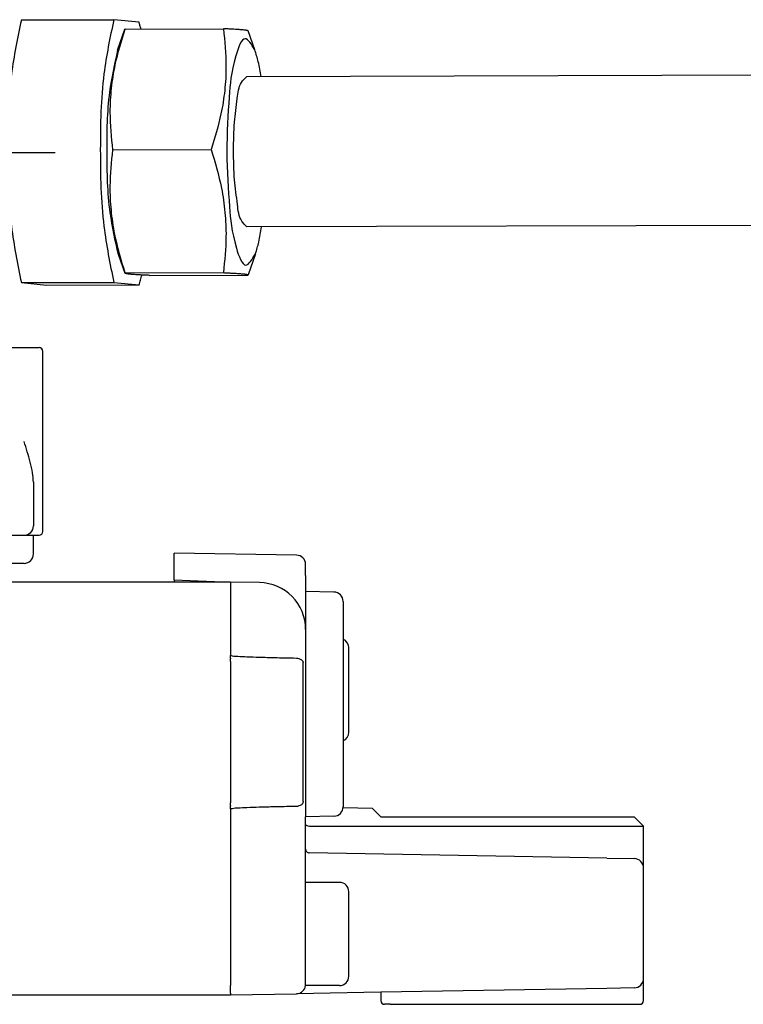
# Model space of a CAD drawing. Header units: millimetres. Extents: x -235 to 1899, y -109 to 485.
# Tile 38 of 41: x 1666 to 1705, y 268 to 321. Entities that reach past the tile are written whole.
import ezdxf

# ---------------------------------------------------------------- set-up
doc = ezdxf.new("R2010")
doc.units = ezdxf.units.MM
doc.linetypes.add('DOT_CENTER', pattern=[14, 12, -1, 0, -1])
doc.layers.add('1', color=7, linetype='Continuous')

# ---------------------------------------------------------------- blocks, each defined once
blk = doc.blocks.new('SCALE_BLOCK_1__20', base_point=(1674.731, 268.161))
at = {"color": 7, "linetype": 'Continuous'}
for p, q in [((1681.239, 292.1), (1674.731, 292.214)), ((1674.731, 290.788), (1674.731, 292.214)), ((1681.731, 291.015), (1681.731, 291.6)), ((1674.731, 290.788), (1677.731, 290.661)), ((1674.731, 290.788), (1674.731, 290.661)), ((1681.731, 291.015), (1681.731, 290.161)), ((1677.731, 290.661), (1677.731, 290.603)), ((1679.274, 290.634), (1677.731, 290.661)), ((1677.731, 290.603), (1677.731, 290.57)), ((1677.731, 290.57), (1677.731, 290.511)), ((1677.731, 290.511), (1677.731, 290.461)), ((1677.731, 290.461), (1677.731, 290.309)), ((1677.731, 290.309), (1677.731, 290.272)), ((1677.731, 290.272), (1677.731, 290.161)), ((1677.731, 290.161), (1677.731, 289.911)), ((1677.731, 289.911), (1677.731, 289.411)), ((1681.731, 290.161), (1681.731, 288.135)), ((1683.239, 290.135), (1681.731, 290.161)), ((1677.731, 289.411), (1677.731, 289.311)), ((1677.731, 289.311), (1677.731, 289.22)), ((1677.731, 289.22), (1677.731, 289.078)), ((1683.731, 289.635), (1683.731, 278.688)), ((1677.731, 289.078), (1677.731, 288.477)), ((1677.731, 288.477), (1677.731, 288.304)), ((1677.731, 288.304), (1677.731, 288.025)), ((1681.731, 288.135), (1681.731, 278.161)), ((1677.731, 288.025), (1677.731, 287.861)), ((1677.731, 287.861), (1677.731, 287.661)), ((1677.731, 287.661), (1677.731, 287.237)), ((1677.731, 287.237), (1677.731, 287.14)), ((1677.731, 287.14), (1677.731, 286.943)), ((1684.031, 285.365), (1684.031, 287.161)), ((1677.731, 286.943), (1677.731, 286.807)), ((1677.731, 286.807), (1677.731, 286.77)), ((1677.731, 286.77), (1677.731, 286.744)), ((1677.731, 286.603), (1677.731, 286.744)), ((1677.731, 286.603), (1677.731, 286.57)), ((1677.731, 286.428), (1677.731, 286.57)), ((1681.239, 286.6), (1681.088, 286.603)), ((1677.731, 286.428), (1677.731, 278.894)), ((1681.594, 278.962), (1681.594, 286.361)), ((1684.031, 282.661), (1684.031, 285.365)), ((1677.731, 278.753), (1677.731, 278.894)), ((1677.731, 278.753), (1677.731, 278.72)), ((1677.731, 278.578), (1677.731, 278.72)), ((1681.088, 278.72), (1681.239, 278.723)), ((1677.731, 278.578), (1677.731, 269.161)), ((1683.239, 278.188), (1681.731, 278.161)), ((1681.731, 277.744), (1681.731, 278.161)), ((1685.293, 278.599), (1683.727, 278.626)), ((1685.293, 278.599), (1685.731, 278.161)), ((1685.731, 278.161), (1699.231, 278.161)), ((1699.231, 278.161), (1699.731, 277.661)), ((1681.731, 276.428), (1681.731, 277.744)), ((1681.928, 277.661), (1699.731, 277.661)), ((1699.731, 275.426), (1699.731, 277.661)), ((1681.731, 274.661), (1681.731, 276.428)), ((1692.853, 276.037), (1681.927, 276.228)), ((1697.782, 275.951), (1692.853, 276.037)), ((1697.782, 275.951), (1699.239, 275.925)), ((1699.731, 269.537), (1699.731, 275.426)), ((1681.731, 272.488), (1681.731, 274.661)), ((1683.531, 274.661), (1681.731, 274.661)), ((1684.031, 272.365), (1684.031, 274.161)), ((1681.731, 271.334), (1681.731, 272.488)), ((1684.031, 269.661), (1684.031, 272.365)), ((1681.731, 269.222), (1681.731, 271.334)), ((1681.727, 269.162), (1681.731, 269.222)), ((1699.731, 268.361), (1699.731, 269.537)), ((1677.731, 268.811), (1677.731, 269.161)), ((1677.731, 268.753), (1677.731, 268.811)), ((1677.731, 268.753), (1677.731, 268.72)), ((1677.731, 268.661), (1681.239, 268.723)), ((1677.731, 268.72), (1677.731, 268.661)), ((1685.731, 268.801), (1681.239, 268.723)), ((1683.531, 269.161), (1681.727, 269.162)), ((1697.782, 269.011), (1685.731, 268.801)), ((1685.731, 268.801), (1685.731, 268.361)), ((1699.239, 269.037), (1697.782, 269.011)), ((1686.231, 268.161), (1685.931, 268.161)), ((1686.231, 268.161), (1699.231, 268.161)), ((1699.231, 268.161), (1699.531, 268.161))]:
    blk.add_line(p, q, dxfattribs=at)
for centre, radius, start, end in [((1681.231, 291.6), 0.5, 0, 89), ((1679.231, 288.135), 2.5, 0, 89), ((1683.231, 289.635), 0.5, 0, 89), ((1683.531, 287.161), 0.5, 0, 66.4218), ((1681.231, 286.1), 0.5, 53.8153, 89), ((1683.531, 282.661), 0.5, 293.5782, 0), ((1681.231, 279.222), 0.5, 271, 306.1847), ((1683.231, 278.688), 0.5, 271, 0), ((1681.931, 276.428), 0.2, 180, 224.5), ((1681.931, 276.428), 0.2, 224.5, 269), ((1699.231, 275.426), 0.5, 44.5, 89), ((1699.231, 275.426), 0.5, 0, 44.5), ((1683.531, 274.161), 0.5, 0, 90), ((1681.231, 269.222), 0.5, 353.0252, 360), ((1683.531, 269.661), 0.5, 270, 0), ((1699.231, 269.537), 0.5, 315.5, 360), ((1681.231, 269.222), 0.5, 271, 315.5), ((1681.231, 269.222), 0.5, 315.5, 353.0252), ((1699.231, 269.537), 0.5, 271, 315.5), ((1685.931, 268.361), 0.2, 180, 270), ((1699.531, 268.361), 0.2, 270, 0)]:
    blk.add_arc(centre, radius, start, end, dxfattribs=at)
for points, knots in [([(1681.088, 286.603), (1680.757, 286.609), (1680.148, 286.62), (1679.32, 286.643), (1678.662, 286.661), (1678.187, 286.693), (1677.891, 286.698), (1677.764, 286.735), (1677.731, 286.744)], [0, 0, 0, 0, 0.995371, 1.826461, 2.485922, 2.966453, 3.26093, 3.363777, 3.363777, 3.363777, 3.363777]), ([(1681.526, 286.504), (1681.535, 286.496), (1681.555, 286.48), (1681.577, 286.445), (1681.591, 286.404), (1681.593, 286.375), (1681.594, 286.361)], [0, 0, 0, 0, 0.0350293, 0.0781123, 0.1217663, 0.163837, 0.163837, 0.163837, 0.163837]), ([(1677.731, 278.578), (1677.764, 278.588), (1677.891, 278.625), (1678.187, 278.629), (1678.662, 278.662), (1679.32, 278.68), (1680.148, 278.703), (1680.757, 278.714), (1681.088, 278.72)], [0, 0, 0, 0, 0.102844, 0.39732, 0.877851, 1.537312, 2.368402, 3.363773, 3.363773, 3.363773, 3.363773]), ([(1681.594, 278.962), (1681.593, 278.95), (1681.592, 278.922), (1681.579, 278.88), (1681.555, 278.843), (1681.535, 278.826), (1681.526, 278.819)], [0, 0, 0, 0, 0.0337836, 0.0857494, 0.1287975, 0.1638053, 0.1638053, 0.1638053, 0.1638053]), ([(1681.731, 277.744), (1681.748, 277.722), (1681.797, 277.662), (1681.877, 277.661), (1681.928, 277.661)], [0, 0, 0, 0, 0.0817178, 0.2239218, 0.2239218, 0.2239218, 0.2239218])]:
    blk.add_open_spline(points, degree=3, knots=knots, dxfattribs=at)
blk = doc.blocks.new('SCALE_BODY_720__21', base_point=(857.731, 268.661))
at = {"color": 7, "linetype": 'Continuous'}
for p, q in [((1677.731, 290.661), (1629.159, 290.661)), ((1677.731, 290.661), (1677.731, 290.603)), ((1677.731, 290.603), (1677.731, 290.57)), ((1677.731, 290.57), (1677.731, 290.511)), ((1677.731, 290.511), (1677.731, 290.461)), ((1677.731, 290.461), (1677.731, 290.309)), ((1677.731, 290.309), (1677.731, 290.272)), ((1677.731, 290.272), (1677.731, 290.161)), ((1677.731, 290.161), (1677.731, 289.911)), ((1677.731, 289.911), (1677.731, 289.411)), ((1677.731, 289.411), (1677.731, 289.311)), ((1677.731, 289.311), (1677.731, 289.22)), ((1677.731, 289.22), (1677.731, 289.078)), ((1677.731, 289.078), (1677.731, 288.477)), ((1677.731, 288.477), (1677.731, 288.304)), ((1677.731, 288.304), (1677.731, 288.025)), ((1677.731, 288.025), (1677.731, 287.861)), ((1677.731, 287.861), (1677.731, 287.661)), ((1677.731, 287.661), (1677.731, 287.237)), ((1677.731, 287.237), (1677.731, 287.14)), ((1677.731, 287.14), (1677.731, 286.943)), ((1677.731, 286.943), (1677.731, 286.807)), ((1677.731, 286.807), (1677.731, 286.77)), ((1677.731, 286.77), (1677.731, 286.744)), ((1677.731, 286.603), (1677.731, 286.744)), ((1677.731, 286.603), (1677.731, 286.57)), ((1677.731, 286.428), (1677.731, 286.57)), ((1677.731, 286.428), (1677.731, 278.894)), ((1677.731, 278.753), (1677.731, 278.894)), ((1677.731, 278.753), (1677.731, 278.72)), ((1677.731, 278.578), (1677.731, 278.72)), ((1677.731, 278.578), (1677.731, 269.161)), ((1677.731, 268.811), (1677.731, 269.161)), ((1677.731, 268.753), (1677.731, 268.811)), ((1677.731, 268.753), (1677.731, 268.72)), ((1677.731, 268.72), (1677.731, 268.661)), ((857.731, 268.661), (1677.731, 268.661))]:
    blk.add_line(p, q, dxfattribs=at)
blk = doc.blocks.new('SCALE_PB_720__22', base_point=(835.731, 268.161))
for name, p in [('SCALE_BLOCK_1__20', (1674.731, 268.161)), ('SCALE_BODY_720__21', (857.731, 268.661))]:
    blk.add_blockref(name, p)
blk = doc.blocks.new('READING_HEAD_BODY__23', base_point=(1564.731, 291.602))
at = {"color": 7, "linetype": 'Continuous'}
for p, q in [((1587.731, 301.411), (1587.731, 302.961)), ((1588.731, 303.161), (1587.931, 303.161)), ((1600.494, 303.161), (1588.731, 303.161)), ((1600.7, 302.802), (1600.694, 302.965)), ((1600.717, 301.661), (1600.7, 302.802)), ((1600.931, 301.661), (1600.931, 302.861)), ((1600.931, 302.861), (1606.531, 302.861)), ((1606.531, 301.661), (1606.531, 302.861)), ((1606.752, 302.861), (1606.531, 302.861)), ((1606.753, 302.965), (1606.75, 302.801)), ((1607.23, 303.161), (1606.953, 303.161)), ((1607.23, 303.161), (1609.455, 303.161)), ((1623.931, 303.161), (1631.531, 303.161)), ((1648.231, 303.161), (1646.006, 303.161)), ((1648.231, 303.161), (1648.508, 303.161)), ((1648.708, 302.965), (1648.711, 302.801)), ((1648.931, 302.861), (1648.71, 302.861)), ((1654.531, 302.861), (1648.931, 302.861)), ((1648.931, 301.661), (1648.931, 302.861)), ((1654.531, 301.661), (1654.531, 302.861)), ((1654.745, 301.661), (1654.761, 302.802)), ((1654.765, 302.831), (1654.767, 302.965)), ((1654.967, 303.161), (1666.731, 303.161)), ((1666.731, 303.161), (1667.531, 303.161)), ((1667.731, 293.939), (1667.731, 302.961)), ((1586.731, 302.661), (1585.731, 302.661)), ((1585.731, 301.661), (1585.731, 302.661)), ((1586.731, 301.411), (1586.731, 302.661)), ((1583.231, 294.661), (1583.231, 301.661)), ((1585.731, 301.661), (1583.231, 301.661)), ((1586.731, 301.411), (1587.731, 301.411)), ((1586.731, 294.911), (1586.731, 301.411)), ((1587.731, 294.911), (1587.731, 301.411)), ((1600.717, 301.661), (1600.662, 301.661)), ((1600.931, 301.661), (1600.717, 301.661)), ((1600.731, 301.461), (1600.731, 301.161)), ((1603.731, 301.661), (1600.931, 301.661)), ((1606.531, 301.661), (1603.731, 301.661)), ((1606.731, 301.661), (1606.531, 301.661)), ((1648.731, 301.661), (1648.931, 301.661)), ((1648.931, 301.661), (1651.731, 301.661)), ((1651.731, 301.661), (1654.531, 301.661)), ((1654.531, 301.661), (1654.745, 301.661)), ((1654.731, 301.461), (1654.731, 301.161)), ((1654.745, 301.661), (1654.8, 301.661)), ((1575.131, 300.161), (1564.731, 300.161)), ((1564.731, 296.161), (1564.731, 300.161)), ((1583.231, 300.161), (1575.131, 300.161)), ((1600.902, 298.161), (1600.902, 294.06)), ((1654.559, 298.161), (1654.559, 294.06)), ((1575.131, 296.161), (1564.731, 296.161)), ((1583.231, 296.161), (1575.131, 296.161)), ((1588.231, 295.982), (1588.231, 293.661)), ((1667.231, 295.982), (1667.231, 293.661)), ((1585.731, 294.661), (1583.231, 294.661)), ((1585.731, 293.661), (1585.731, 294.661)), ((1586.731, 293.661), (1586.731, 294.911)), ((1586.731, 294.911), (1587.731, 294.911)), ((1587.731, 293.939), (1587.731, 294.911)), ((1587.731, 293.361), (1587.731, 293.939)), ((1667.731, 293.361), (1667.731, 293.939)), ((1586.731, 293.661), (1585.731, 293.661)), ((1607.731, 293.661), (1622.931, 293.661)), ((1624.981, 293.661), (1630.48, 293.661)), ((1632.531, 293.661), (1647.731, 293.661)), ((1588.731, 293.161), (1587.931, 293.161)), ((1588.231, 292.161), (1588.231, 293.161)), ((1593.597, 293.161), (1588.731, 293.161)), ((1661.864, 293.161), (1666.731, 293.161)), ((1666.731, 293.161), (1667.531, 293.161)), ((1667.231, 292.161), (1667.231, 293.161)), ((1597.796, 291.661), (1588.731, 291.661)), ((1666.731, 291.661), (1657.666, 291.661))]:
    blk.add_line(p, q, dxfattribs=at)
for centre, radius, start, end in [((1587.931, 302.961), 0.2, 90, 180), ((1600.494, 302.961), 0.2, 1, 90), ((1606.953, 302.961), 0.2, 90, 179), ((1648.508, 302.961), 0.2, 1, 90), ((1654.967, 302.961), 0.2, 90, 179), ((1667.531, 302.961), 0.2, 0, 90), ((1600.931, 301.461), 0.2, 136.5675, 180), ((1600.931, 301.461), 0.2, 90, 136.5675), ((1654.531, 301.461), 0.2, 43.4325, 90), ((1654.531, 301.461), 0.2, 0, 43.4325), ((1587.931, 293.361), 0.2, 180, 270), ((1588.731, 293.661), 0.5, 180, 270), ((1607.731, 93.661), 200, 92.91439, 94.05227), ((1596.772, 292.359), 1, 1.8649, 92.6111), ((1607.731, 93.661), 200, 91.915, 92.91439), ((1607.731, 93.661), 200, 91.14313, 91.84059), ((1607.731, 93.661), 200, 90, 91.14313), ((1647.731, 93.661), 200, 88.85687, 90), ((1647.731, 93.661), 200, 88.15941, 88.85687), ((1647.731, 93.661), 200, 87.08561, 88.085), ((1658.689, 292.359), 1, 87.3889, 178.1351), ((1647.731, 93.661), 200, 85.94773, 87.08561), ((1666.731, 293.661), 0.5, 270, 0), ((1667.531, 293.361), 0.2, 270, 0), ((1588.731, 292.161), 0.5, 180, 270), ((1666.731, 292.161), 0.5, 270, 0)]:
    blk.add_arc(centre, radius, start, end, dxfattribs=at)
for points, knots in [([(1600.7, 302.802), (1600.711, 302.766), (1600.736, 302.688), (1600.792, 302.574), (1600.851, 302.464), (1600.894, 302.388), (1600.919, 302.345), (1600.927, 302.333), (1600.931, 302.326)], [0, 0, 0, 0, 0.1122983, 0.2465473, 0.3793724, 0.4864969, 0.5081828, 0.5301391, 0.5301391, 0.5301391, 0.5301391]), ([(1654.531, 302.326), (1654.534, 302.333), (1654.542, 302.345), (1654.567, 302.388), (1654.61, 302.464), (1654.669, 302.574), (1654.725, 302.688), (1654.75, 302.766), (1654.761, 302.802)], [0, 0, 0, 0, 0.0219563, 0.0436422, 0.1507667, 0.2835918, 0.4178408, 0.5301391, 0.5301391, 0.5301391, 0.5301391]), ([(1654.761, 302.802), (1654.762, 302.807), (1654.765, 302.816), (1654.765, 302.826), (1654.765, 302.831)], [0, 0, 0, 0, 0.01488697, 0.02894262, 0.02894262, 0.02894262, 0.02894262]), ([(1600.52, 301.599), (1600.524, 301.602), (1600.537, 301.611), (1600.561, 301.627), (1600.595, 301.645), (1600.63, 301.659), (1600.653, 301.661), (1600.662, 301.661)], [0, 0, 0, 0, 0.0155182, 0.0468362, 0.0869059, 0.1316429, 0.1567967, 0.1567967, 0.1567967, 0.1567967]), ([(1654.941, 301.599), (1654.937, 301.602), (1654.924, 301.611), (1654.9, 301.627), (1654.868, 301.644), (1654.833, 301.658), (1654.81, 301.66), (1654.8, 301.661)], [0, 0, 0, 0, 0.0155182, 0.0468362, 0.0869059, 0.1252571, 0.1567968, 0.1567968, 0.1567968, 0.1567968]), ([(1600.902, 298.161), (1600.897, 298.437), (1600.888, 298.965), (1600.827, 299.742), (1600.755, 300.465), (1600.738, 300.939), (1600.731, 301.161)], [0, 0, 0, 0, 0.826773, 1.584401, 2.33791, 3.005666, 3.005666, 3.005666, 3.005666]), ([(1654.559, 298.161), (1654.564, 298.437), (1654.573, 298.965), (1654.634, 299.742), (1654.706, 300.465), (1654.723, 300.939), (1654.731, 301.161)], [0, 0, 0, 0, 0.826773, 1.584401, 2.33791, 3.005666, 3.005666, 3.005666, 3.005666]), ([(1588.231, 295.982), (1588.242, 296.153), (1588.266, 296.517), (1588.397, 297.056), (1588.556, 297.61), (1588.672, 297.975), (1588.731, 298.161)], [0, 0, 0, 0, 0.514646, 1.092675, 1.657824, 2.24303, 2.24303, 2.24303, 2.24303]), ([(1667.231, 295.982), (1667.219, 296.153), (1667.195, 296.517), (1667.064, 297.056), (1666.905, 297.61), (1666.79, 297.975), (1666.731, 298.161)], [0, 0, 0, 0, 0.514646, 1.092675, 1.657824, 2.24303, 2.24303, 2.24303, 2.24303]), ([(1600.902, 294.045), (1600.902, 294.046), (1600.902, 294.048), (1600.902, 294.051), (1600.902, 294.055), (1600.902, 294.059), (1600.902, 294.06)], [0, 0, 0, 0, 0.00258357, 0.00516714, 0.01035429, 0.015503, 0.015503, 0.015503, 0.015503]), ([(1600.902, 294.045), (1600.902, 294.042), (1600.903, 294.038), (1600.904, 294.011), (1600.908, 293.97), (1600.918, 293.917), (1600.929, 293.874), (1600.947, 293.82), (1600.977, 293.754), (1601.026, 293.683), (1601.084, 293.626), (1601.142, 293.59), (1601.197, 293.569), (1601.242, 293.56), (1601.27, 293.558), (1601.282, 293.558)], [0, 0, 0, 0, 0.0074745, 0.0149481, 0.0783801, 0.1327862, 0.1772115, 0.210408, 0.3032161, 0.3922182, 0.4694615, 0.5438806, 0.5974657, 0.6433881, 0.6811387, 0.6811387, 0.6811387, 0.6811387]), ([(1654.559, 294.045), (1654.559, 294.042), (1654.558, 294.038), (1654.558, 294.021), (1654.555, 293.991), (1654.549, 293.947), (1654.538, 293.895), (1654.522, 293.842), (1654.5, 293.789), (1654.472, 293.736), (1654.438, 293.688), (1654.4, 293.648), (1654.361, 293.616), (1654.319, 293.591), (1654.275, 293.573), (1654.23, 293.561), (1654.197, 293.559), (1654.179, 293.558)], [0, 0, 0, 0, 0.0074745, 0.0149481, 0.0502524, 0.0958297, 0.149756, 0.2104066, 0.2595437, 0.3214176, 0.3923393, 0.4349024, 0.4860422, 0.544145, 0.5814179, 0.6273513, 0.6814027, 0.6814027, 0.6814027, 0.6814027]), ([(1654.559, 294.045), (1654.559, 294.046), (1654.559, 294.048), (1654.559, 294.051), (1654.559, 294.055), (1654.559, 294.059), (1654.559, 294.06)], [0, 0, 0, 0, 0.00258187, 0.00516375, 0.01034148, 0.015503, 0.015503, 0.015503, 0.015503]), ([(1597.798, 291.602), (1597.793, 291.734), (1597.785, 291.997), (1597.776, 292.26), (1597.772, 292.392)], [0, 0, 0, 0, 0.3949221, 0.7899468, 0.7899468, 0.7899468, 0.7899468]), ([(1657.689, 292.392), (1657.685, 292.26), (1657.677, 291.997), (1657.668, 291.734), (1657.664, 291.602)], [0, 0, 0, 0, 0.395017, 0.7899468, 0.7899468, 0.7899468, 0.7899468])]:
    blk.add_open_spline(points, degree=3, knots=knots, dxfattribs=at)
at = {"layer": '1', "color": 2, "linetype": 'DOT_CENTER'}
blk.add_line((1585.231, 298.161), (1573.131, 298.161), dxfattribs=at)
blk = doc.blocks.new('COUPLING_BAR__25', base_point=(1624.731, 306.491))
at = {"color": 7, "linetype": 'Continuous'}
for p, q in [((1666.587, 320.622), (1671.511, 320.637)), ((1672.856, 320.504), (1671.511, 320.637)), ((1671.709, 319.007), (1672.107, 320.129)), ((1672.114, 320.137), (1672.107, 320.129)), ((1672.114, 320.137), (1677.351, 320.153)), ((1679.026, 319.03), (1678.662, 320.037)), ((1741.799, 317.786), (1678.573, 317.591)), ((1671.462, 313.702), (1676.7, 313.718)), ((1741.823, 309.786), (1678.597, 309.591)), ((1671.743, 308.133), (1672.107, 307.126)), ((1679.059, 308.155), (1678.662, 307.034)), ((1672.107, 307.126), (1672.114, 307.139)), ((1672.114, 307.139), (1677.351, 307.155)), ((1673.417, 307.01), (1678.655, 307.026)), ((1678.662, 307.034), (1678.655, 307.026)), ((1666.587, 306.624), (1671.511, 306.639)), ((1666.587, 306.624), (1667.932, 306.491)), ((1667.932, 306.491), (1672.856, 306.506)), ((1671.511, 306.639), (1672.856, 306.506))]:
    blk.add_line(p, q, dxfattribs=at)
for points, knots in [([(1671.511, 320.637), (1671.311, 319.679), (1670.834, 317.397), (1670.77, 313.696), (1670.84, 309.963), (1671.311, 307.632), (1671.511, 306.639)], [0, 0, 0, 0, 2.931969, 6.97981, 11.06572, 14.099827, 14.099827, 14.099827, 14.099827]), ([(1666.587, 320.622), (1666.387, 319.663), (1665.91, 317.382), (1665.846, 313.681), (1665.916, 309.948), (1666.387, 307.617), (1666.587, 306.624)], [0, 0, 0, 0, 2.931969, 6.97981, 11.06572, 14.099827, 14.099827, 14.099827, 14.099827]), ([(1671.462, 313.702), (1671.395, 314.369), (1671.284, 315.462), (1671.374, 316.981), (1671.605, 318.473), (1671.921, 319.506), (1672.114, 320.137)], [0, 0, 0, 0, 2.006211, 3.290212, 4.552116, 6.526882, 6.526882, 6.526882, 6.526882]), ([(1672.957, 320.139), (1672.941, 320.202), (1672.909, 320.324), (1672.874, 320.445), (1672.856, 320.504)], [0, 0, 0, 0, 0.1942972, 0.3782138, 0.3782138, 0.3782138, 0.3782138]), ([(1677.351, 320.153), (1677.419, 319.486), (1677.529, 318.393), (1677.44, 316.874), (1677.209, 315.382), (1676.892, 314.349), (1676.7, 313.718)], [0, 0, 0, 0, 2.006211, 3.290212, 4.552116, 6.526882, 6.526882, 6.526882, 6.526882]), ([(1678.662, 320.037), (1678.658, 320.041), (1678.647, 320.052), (1678.609, 320.06), (1678.548, 320.073), (1678.451, 320.085), (1678.345, 320.095), (1678.233, 320.104), (1678.121, 320.112), (1677.98, 320.121), (1677.806, 320.131), (1677.592, 320.142), (1677.437, 320.149), (1677.351, 320.153)], [0, 0, 0, 0, 0.015083, 0.048902, 0.109789, 0.205163, 0.342244, 0.429896, 0.540727, 0.679982, 0.852906, 1.064747, 1.32075, 1.32075, 1.32075, 1.32075]), ([(1679.026, 319.03), (1678.846, 319.324), (1678.429, 320.008), (1677.774, 318.081), (1677.643, 316.395), (1677.47, 313.588), (1677.661, 310.781), (1677.802, 309.097), (1678.469, 307.174), (1678.882, 307.86), (1679.059, 308.155)], [0, 0, 0, 0, 0.787925, 1.828962, 4.052906, 6.982551, 9.912196, 12.136141, 13.177177, 13.965103, 13.965103, 13.965103, 13.965103]), ([(1671.709, 319.007), (1671.546, 318.266), (1671.154, 316.477), (1671.118, 313.568), (1671.172, 310.659), (1671.575, 308.873), (1671.743, 308.133)], [0, 0, 0, 0, 2.270711, 5.482662, 8.694612, 10.965323, 10.965323, 10.965323, 10.965323]), ([(1679.359, 317.594), (1679.315, 317.864), (1679.235, 318.35), (1679.09, 318.821), (1679.026, 319.03)], [0, 0, 0, 0, 0.820153, 1.475923, 1.475923, 1.475923, 1.475923]), ([(1677.89, 313.66), (1677.896, 314.166), (1677.905, 315.102), (1678.08, 316.29), (1678.169, 317.192), (1678.477, 317.496), (1678.573, 317.591)], [0, 0, 0, 0, 1.509878, 2.792503, 3.670379, 4.067596, 4.067596, 4.067596, 4.067596]), ([(1672.114, 307.139), (1671.911, 307.82), (1671.582, 308.918), (1671.362, 310.48), (1671.29, 311.99), (1671.398, 313.06), (1671.462, 313.702)], [0, 0, 0, 0, 2.128297, 3.434133, 4.720795, 6.654203, 6.654203, 6.654203, 6.654203]), ([(1676.7, 313.718), (1676.903, 313.037), (1677.231, 311.939), (1677.452, 310.377), (1677.524, 308.867), (1677.416, 307.797), (1677.351, 307.155)], [0, 0, 0, 0, 2.128297, 3.434133, 4.720795, 6.654203, 6.654203, 6.654203, 6.654203]), ([(1678.597, 309.591), (1678.499, 309.69), (1678.181, 310.008), (1678.089, 310.944), (1677.907, 312.173), (1677.896, 313.139), (1677.89, 313.66)], [0, 0, 0, 0, 0.411176, 1.325196, 2.655423, 4.208566, 4.208566, 4.208566, 4.208566]), ([(1679.059, 308.155), (1679.122, 308.365), (1679.264, 308.836), (1679.341, 309.323), (1679.384, 309.594)], [0, 0, 0, 0, 0.655456, 1.475922, 1.475922, 1.475922, 1.475922]), ([(1673.417, 307.01), (1673.33, 307.014), (1673.171, 307.021), (1672.952, 307.032), (1672.773, 307.042), (1672.629, 307.052), (1672.513, 307.06), (1672.407, 307.069), (1672.312, 307.078), (1672.228, 307.089), (1672.17, 307.099), (1672.135, 307.109), (1672.114, 307.116), (1672.108, 307.123), (1672.107, 307.126)], [0, 0, 0, 0, 0.261925, 0.478866, 0.656171, 0.799193, 0.91328, 1.003783, 1.118426, 1.201249, 1.257505, 1.2925, 1.311692, 1.320977, 1.320977, 1.320977, 1.320977]), ([(1672.856, 306.506), (1672.882, 306.589), (1672.936, 306.762), (1672.98, 306.938), (1673.003, 307.03)], [0, 0, 0, 0, 0.2605413, 0.5438925, 0.5438925, 0.5438925, 0.5438925]), ([(1677.351, 307.155), (1677.43, 307.151), (1677.576, 307.145), (1677.778, 307.135), (1677.948, 307.125), (1678.088, 307.117), (1678.204, 307.109), (1678.298, 307.101), (1678.361, 307.096), (1678.407, 307.091), (1678.446, 307.087), (1678.497, 307.081), (1678.55, 307.074), (1678.599, 307.066), (1678.633, 307.056), (1678.659, 307.049), (1678.661, 307.038), (1678.662, 307.034)], [0, 0, 0, 0, 0.237049, 0.438027, 0.60659, 0.746394, 0.861096, 0.954353, 1.029819, 1.051281, 1.093365, 1.147291, 1.204302, 1.255697, 1.293406, 1.314936, 1.325574, 1.325574, 1.325574, 1.325574])]:
    blk.add_open_spline(points, degree=3, knots=knots, dxfattribs=at)
at = {"layer": '1', "color": 2, "linetype": 'DOT_CENTER'}
blk.add_line((1647.778, 313.496), (1668.393, 313.56), dxfattribs=at)
blk = doc.blocks.new('COUPLING_BAR_BLOCK__26', base_point=(1606.731, 290.461))
blk.add_blockref('COUPLING_BAR__25', (1624.731, 306.491))
blk = doc.blocks.new('READING_HEAD__27', base_point=(1564.731, 290.461))
for name, p in [('COUPLING_BAR_BLOCK__26', (1606.731, 290.461)), ('READING_HEAD_BODY__23', (1564.731, 291.602))]:
    blk.add_blockref(name, p)
blk = doc.blocks.new('PB_720__35', base_point=(835.731, 268.161))
for name, p in [('READING_HEAD__27', (1564.731, 290.461)), ('SCALE_PB_720__22', (835.731, 268.161))]:
    blk.add_blockref(name, p)
blk = doc.blocks.new('Inferior2', base_point=(991, 297.867))
blk.add_blockref('PB_720__35', (835.731, 268.161))

msp = doc.modelspace()

# ---------------------------------------------------------------- block references
msp.add_blockref('Inferior2', (991, 297.867))

doc.saveas('drawing.dxf')
